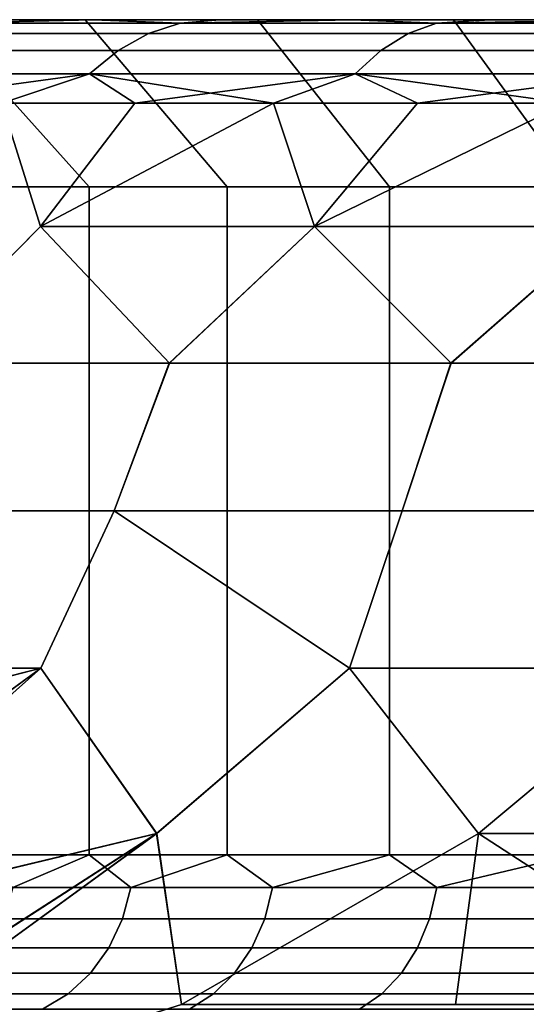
# Model space of a CAD drawing. Header units: metres. Extents: x -109 to 109, y -100 to 76.
# Tile 245 of 256: x 68.75 to 70.27, y 15.05 to 18. Entities that reach past the tile are written whole.
import ezdxf

# ---------------------------------------------------------------- set-up
doc = ezdxf.new("R2010")
doc.units = ezdxf.units.M
doc.layers.add('solid_21062310', color=7, linetype='CONTINUOUS')

msp = doc.modelspace()

# ---------------------------------------------------------------- linework, layer by layer
at = {"layer": 'solid_21062310'}
for points in [[(68.622887, 17.499994, -2.917374), (68.95845, 17.499994, -3.699322), (68.5103, 18, -3.920377), (68.153717, 18, -3.089812)], [(68.622887, 17.499994, 2.917373), (68.153717, 18, 3.08981), (68.5103, 18, 3.920374), (68.95845, 17.499994, 3.699321)], [(68.946503, 18, 4.706674), (68.5103, 18, 3.920374), (68.2714, 18, 6.75407), (68.611298, 18, 7.148453)], [(68.94651, 18, -4.706676), (68.611305, 18, -7.148458), (68.271408, 18, -6.754076), (68.5103, 18, -3.920377)], [(68.526566, 17.989634, -7.268749), (69.231255, 17.989634, -7.973438), (69.136131, 17.958586, -8.07778), (68.422218, 17.958586, -7.363869)], [(69.231255, 17.989634, 7.973438), (68.526566, 17.989634, 7.268749), (68.422218, 17.958586, 7.363869), (69.136131, 17.958586, 8.07778)], [(68.95845, 17.499994, -3.699322), (69.371399, 17.499994, -4.443317), (68.94651, 18, -4.706676), (68.5103, 18, -3.920377)], [(69.371399, 17.499994, 4.443316), (68.95845, 17.499994, 3.699321), (68.5103, 18, 3.920374), (68.946503, 18, 4.706674)], [(68.526566, 17.989634, 7.268749), (68.970787, 18, 7.525775), (68.611298, 18, 7.148453)], [(69.231255, 17.989634, 7.973438), (68.970787, 18, 7.525775), (68.526566, 17.989634, 7.268749)], [(68.526566, 17.989634, -7.268749), (68.611305, 18, -7.148458), (68.970787, 18, -7.52578)], [(68.526566, 17.989634, -7.268749), (68.970787, 18, -7.52578), (69.231255, 17.989634, -7.973438)], [(68.946503, 18, 4.706674), (68.611298, 18, 7.148453), (68.970787, 18, 7.525775)], [(69.462891, 18, -5.448238), (68.970787, 18, -7.52578), (68.611305, 18, -7.148458), (68.94651, 18, -4.706676)], [(69.462883, 18, 5.448236), (68.946503, 18, 4.706674), (68.970787, 18, 7.525775), (69.35025, 18, 7.886891)], [(69.857506, 17.499994, 5.141715), (69.371399, 17.499994, 4.443316), (68.946503, 18, 4.706674), (69.462883, 18, 5.448236)], [(69.371399, 17.499994, -4.443317), (69.857506, 17.499994, -5.141716), (69.462891, 18, -5.448238), (68.94651, 18, -4.706676)], [(69.231255, 17.989634, 7.973438), (69.35025, 18, 7.886891), (68.970787, 18, 7.525775)], [(69.462891, 18, -5.448238), (69.35025, 18, -7.886896), (68.970787, 18, -7.52578)], [(69.231255, 17.989634, -7.973438), (68.970787, 18, -7.52578), (69.35025, 18, -7.886896)], [(69.231255, 17.989634, -7.973438), (69.997955, 17.989634, -8.6101), (69.912865, 17.958586, -8.722774), (69.136131, 17.958586, -8.07778)], [(69.997955, 17.989634, 8.6101), (69.231255, 17.989634, 7.973438), (69.136131, 17.958586, 8.07778), (69.912865, 17.958586, 8.722774)], [(69.231255, 17.989634, 7.973438), (69.997955, 17.989634, 8.6101), (69.74691, 18, 8.229296), (69.35025, 18, 7.886891)], [(69.231255, 17.989634, -7.973438), (69.35025, 18, -7.886896), (69.746918, 18, -8.2293)], [(69.231255, 17.989634, -7.973438), (69.746918, 18, -8.2293), (69.997955, 17.989634, -8.6101)], [(70.048599, 18, 6.130906), (69.462883, 18, 5.448236), (69.35025, 18, 7.886891), (69.74691, 18, 8.229296)], [(70.048599, 18, -6.130907), (69.746918, 18, -8.2293), (69.35025, 18, -7.886896), (69.462891, 18, -5.448238)], [(70.411758, 17.499994, 5.787341), (69.857506, 17.499994, 5.141715), (69.462883, 18, 5.448236), (70.048599, 18, 6.130906)], [(70.411758, 17.499994, -5.787342), (70.048599, 18, -6.130907), (69.462891, 18, -5.448238), (69.857506, 17.499994, -5.141716)], [(70.048599, 18, 6.130906), (69.74691, 18, 8.229296), (70.157997, 18, 8.55048)], [(69.997955, 17.989634, 8.6101), (70.157997, 18, 8.55048), (69.74691, 18, 8.229296)], [(70.703651, 18, -6.753206), (70.157997, 18, -8.550484), (69.746918, 18, -8.2293), (70.048599, 18, -6.130907)], [(69.997955, 17.989634, -8.6101), (69.746918, 18, -8.2293), (70.157997, 18, -8.550484)], [(69.997955, 17.989634, -8.6101), (70.820129, 17.989634, -9.173304), (70.745804, 17.958586, -9.293347), (69.912865, 17.958586, -8.722774)], [(70.820129, 17.989634, 9.173304), (69.997955, 17.989634, 8.6101), (69.912865, 17.958586, 8.722774), (70.745804, 17.958586, 9.293347)], [(69.997955, 17.989634, 8.6101), (70.820129, 17.989634, 9.173304), (70.58342, 18, 8.849989), (70.157997, 18, 8.55048)], [(69.997955, 17.989634, -8.6101), (70.157997, 18, -8.550484), (70.583427, 18, -8.849993)], [(69.997955, 17.989634, -8.6101), (70.583427, 18, -8.849993), (70.820129, 17.989634, -9.173304)], [(70.703651, 18, 6.753205), (70.048599, 18, 6.130906), (70.157997, 18, 8.55048), (70.58342, 18, 8.849989)], [(70.411758, 17.499994, -5.787342), (71.028488, 17.499994, -6.37358), (70.703651, 18, -6.753206), (70.048599, 18, -6.130907)], [(71.028481, 17.499994, 6.373579), (70.411758, 17.499994, 5.787341), (70.048599, 18, 6.130906), (70.703651, 18, 6.753205)], [(70.703651, 18, -6.753206), (70.583427, 18, -8.849993), (70.157997, 18, -8.550484)], [(68.422218, 17.958586, -7.363869), (69.136131, 17.958586, -8.07778), (69.045021, 17.907503, -8.177723), (68.322281, 17.907503, -7.454979)], [(69.136131, 17.958586, 8.07778), (68.422218, 17.958586, 7.363869), (68.322281, 17.907503, 7.454979), (69.045021, 17.907503, 8.177723)], [(69.136131, 17.958586, -8.07778), (69.912865, 17.958586, -8.722774), (69.831367, 17.907503, -8.830697), (69.045021, 17.907503, -8.177723)], [(69.912865, 17.958586, 8.722774), (69.136131, 17.958586, 8.07778), (69.045021, 17.907503, 8.177723), (69.831367, 17.907503, 8.830697)], [(69.912865, 17.958586, -8.722774), (70.745804, 17.958586, -9.293347), (70.674606, 17.907503, -9.408331), (69.831367, 17.907503, -8.830697)], [(70.745804, 17.958586, 9.293347), (69.912865, 17.958586, 8.722774), (69.831367, 17.907503, 8.830697), (70.674606, 17.907503, 9.408331)], [(68.322281, 17.907503, -7.454979), (69.045021, 17.907503, -8.177723), (68.959824, 17.837454, -8.271178), (68.228821, 17.837454, -7.540175)], [(69.045021, 17.907503, 8.177723), (68.322281, 17.907503, 7.454979), (68.228821, 17.837454, 7.540175), (68.959824, 17.837454, 8.271178)], [(69.045021, 17.907503, -8.177723), (69.831367, 17.907503, -8.830697), (69.755157, 17.837454, -8.931615), (68.959824, 17.837454, -8.271178)], [(69.831367, 17.907503, 8.830697), (69.045021, 17.907503, 8.177723), (68.959824, 17.837454, 8.271178), (69.755157, 17.837454, 8.931615)], [(69.831367, 17.907503, -8.830697), (70.674606, 17.907503, -9.408331), (70.608032, 17.837454, -9.51585), (69.755157, 17.837454, -8.931615)], [(70.674606, 17.907503, 9.408331), (69.831367, 17.907503, 8.830697), (69.755157, 17.837454, 8.931615), (70.608032, 17.837454, 9.51585)], [(68.228821, 17.837454, -7.540175), (68.959824, 17.837454, -8.271178), (68.316597, 17.75, -7.802847)], [(68.959824, 17.837454, 8.271178), (68.228821, 17.837454, 7.540175), (68.697144, 17.75, 8.183393)], [(68.959824, 17.837454, -8.271178), (68.697144, 17.75, -8.183392), (68.316597, 17.75, -7.802847)], [(68.959824, 17.837454, -8.271178), (69.09536, 17.75, -8.5454), (68.697144, 17.75, -8.183392)], [(68.959824, 17.837454, 8.271178), (68.697144, 17.75, 8.183393), (69.09536, 17.75, 8.5454)], [(68.959824, 17.837454, -8.271178), (69.755157, 17.837454, -8.931615), (69.09536, 17.75, -8.5454)], [(68.959824, 17.837454, 8.271178), (69.09536, 17.75, 8.5454), (69.510361, 17.75, 8.88805)], [(69.755157, 17.837454, 8.931615), (68.959824, 17.837454, 8.271178), (69.510361, 17.75, 8.88805)], [(69.755157, 17.837454, -8.931615), (69.510361, 17.75, -8.88805), (69.09536, 17.75, -8.5454)], [(69.755157, 17.837454, -8.931615), (69.941185, 17.75, -9.210566), (69.510361, 17.75, -8.88805)], [(69.755157, 17.837454, 8.931615), (69.510361, 17.75, 8.88805), (69.941185, 17.75, 9.210566)], [(69.755157, 17.837454, -8.931615), (70.608032, 17.837454, -9.51585), (69.941185, 17.75, -9.210566)], [(69.755157, 17.837454, 8.931615), (69.941185, 17.75, 9.210566), (70.386879, 17.75, 9.512215)], [(70.608032, 17.837454, 9.51585), (69.755157, 17.837454, 8.931615), (70.386879, 17.75, 9.512215)], [(70.608032, 17.837454, -9.51585), (70.386879, 17.75, -9.512215), (69.941185, 17.75, -9.210566)], [(68.697144, 17.75, -8.183392), (68.813133, 17.381361, -8.798329), (68.408852, 16.972231, -8.88988), (68.055397, 17.381361, -8.073864)], [(68.697144, 17.75, 8.183393), (68.055397, 17.381361, 8.073864), (68.408188, 16.972231, 8.889279), (68.813133, 17.381361, 8.798329)], [(68.697144, 17.75, -8.183392), (69.09536, 17.75, -8.5454), (68.813133, 17.381361, -8.798329)], [(69.09536, 17.75, 8.5454), (68.697144, 17.75, 8.183393), (68.813133, 17.381361, 8.798329)], [(69.510361, 17.75, -8.88805), (69.632751, 17.381361, -9.451955), (69.198708, 16.972231, -9.549233), (68.813133, 17.381361, -8.798329)], [(69.09536, 17.75, -8.5454), (69.510361, 17.75, -8.88805), (68.813133, 17.381361, -8.798329)], [(69.510361, 17.75, 8.88805), (69.09536, 17.75, 8.5454), (68.813133, 17.381361, 8.798329), (69.632751, 17.381361, 9.451955)], [(69.510361, 17.75, -8.88805), (69.941185, 17.75, -9.210566), (69.632751, 17.381361, -9.451955)], [(69.941185, 17.75, 9.210566), (69.510361, 17.75, 8.88805), (69.632751, 17.381361, 9.451955)], [(70.386879, 17.75, -9.512215), (70.507668, 17.381361, -10.02948), (70.042061, 16.972231, -10.138626), (69.632751, 17.381361, -9.451955)], [(69.941185, 17.75, -9.210566), (70.386879, 17.75, -9.512215), (69.632751, 17.381361, -9.451955)], [(70.386879, 17.75, 9.512215), (69.941185, 17.75, 9.210566), (69.632751, 17.381361, 9.451955), (70.507668, 17.381361, 10.02948)], [(68.958443, 15.5, 3.699305), (68.622879, 15.5, 2.91736), (68.622887, 17.499994, 2.917373), (68.95845, 17.499994, 3.699321)], [(68.622879, 15.5, -2.91736), (68.958443, 15.5, -3.699305), (68.95845, 17.499994, -3.699322), (68.622887, 17.499994, -2.917374)], [(69.371384, 15.5, 4.443291), (68.958443, 15.5, 3.699305), (68.95845, 17.499994, 3.699321), (69.371399, 17.499994, 4.443316)], [(68.958443, 15.5, -3.699305), (69.371384, 15.5, -4.443291), (69.371399, 17.499994, -4.443317), (68.95845, 17.499994, -3.699322)], [(69.371384, 15.5, 4.443291), (69.371399, 17.499994, 4.443316), (69.857506, 17.499994, 5.141715), (69.857475, 15.5, 5.141684)], [(69.371384, 15.5, -4.443291), (69.857475, 15.5, -5.141684), (69.857506, 17.499994, -5.141716), (69.371399, 17.499994, -4.443317)], [(69.857475, 15.5, 5.141684), (69.857506, 17.499994, 5.141715), (70.411758, 17.499994, 5.787341), (70.411736, 15.5, 5.787317)], [(69.857475, 15.5, -5.141684), (70.411736, 15.5, -5.787317), (70.411758, 17.499994, -5.787342), (69.857506, 17.499994, -5.141716)], [(68.408188, 16.972231, 8.889279), (69.198082, 16.972231, 9.548755), (69.632751, 17.381361, 9.451955), (68.813133, 17.381361, 8.798329)], [(69.198708, 16.972231, -9.549233), (68.408852, 16.972231, -8.88988), (68.813133, 17.381361, -8.798329)], [(69.198082, 16.972231, 9.548755), (70.041489, 16.972231, 10.13826), (70.507668, 17.381361, 10.02948), (69.632751, 17.381361, 9.451955)], [(70.042061, 16.972231, -10.138626), (69.198708, 16.972231, -9.549233), (69.632751, 17.381361, -9.451955)], [(70.041489, 16.972231, 10.13826), (70.93222, 16.972231, 10.653473), (70.507668, 17.381361, 10.02948)], [(70.932732, 16.972231, -10.65374), (70.042061, 16.972231, -10.138626), (70.507668, 17.381361, -10.02948)], [(69.033981, 16.529663, -9.791078), (68.227196, 16.529663, -9.119615), (68.408852, 16.972231, -8.88988), (69.198708, 16.972231, -9.549233)], [(69.034012, 16.529663, 9.791101), (69.198082, 16.972231, 9.548755), (68.408188, 16.972231, 8.889279), (68.227234, 16.529663, 9.119647)], [(69.89502, 16.529663, -10.391386), (69.033981, 16.529663, -9.791078), (69.198708, 16.972231, -9.549233), (70.042061, 16.972231, -10.138626)], [(69.89505, 16.529663, 10.391403), (70.041489, 16.972231, 10.13826), (69.198082, 16.972231, 9.548755), (69.034012, 16.529663, 9.791101)], [(70.804062, 16.529663, -10.916178), (69.89502, 16.529663, -10.391386), (70.042061, 16.972231, -10.138626), (70.932732, 16.972231, -10.65374)], [(70.804085, 16.529663, 10.916189), (70.93222, 16.972231, 10.653473), (70.041489, 16.972231, 10.13826), (69.89505, 16.529663, 10.391403)], [(69.034012, 16.529663, 9.791101), (68.227234, 16.529663, 9.119647), (67.955353, 16.059439, 9.200233), (68.814117, 16.058638, 9.92944)], [(67.95536, 16.05941, -9.200244), (68.227196, 16.529663, -9.119615), (69.033981, 16.529663, -9.791078), (68.814148, 16.058638, -9.929465)], [(69.034012, 16.529663, 9.791101), (68.814117, 16.058638, 9.92944), (69.160675, 15.564455, 10.424486), (69.737854, 16.058638, 10.580168)], [(69.160744, 15.564455, -10.424534), (68.814148, 16.058638, -9.929465), (69.033981, 16.529663, -9.791078), (69.737862, 16.058638, -10.580174)], [(69.737862, 16.058638, -10.580174), (69.033981, 16.529663, -9.791078), (69.89502, 16.529663, -10.391386)], [(69.89505, 16.529663, 10.391403), (69.034012, 16.529663, 9.791101), (69.737854, 16.058638, 10.580168)], [(70.804085, 16.529663, 10.916189), (69.89505, 16.529663, 10.391403), (69.737854, 16.058638, 10.580168), (70.716347, 16.058638, 11.145221)], [(70.716331, 16.058638, -11.145213), (69.737862, 16.058638, -10.580174), (69.89502, 16.529663, -10.391386), (70.804062, 16.529663, -10.916178)], [(68.814117, 16.058638, 9.92944), (67.955353, 16.059439, 9.200233), (68.086594, 15.872939, 9.427554)], [(68.08728, 15.871858, -9.428742), (67.95536, 16.05941, -9.200244), (68.814148, 16.058638, -9.929465)], [(68.814117, 16.058638, 9.92944), (68.086594, 15.872939, 9.427554), (68.227478, 15.629656, 9.671565)], [(68.22802, 15.628633, -9.672509), (68.08728, 15.871858, -9.428742), (68.814148, 16.058638, -9.929465)], [(68.814117, 16.058638, 9.92944), (68.227478, 15.629656, 9.671565), (68.25975, 15.565092, 9.727473)], [(68.259773, 15.565081, -9.727515), (68.22802, 15.628633, -9.672509), (68.814148, 16.058638, -9.929465)], [(68.814117, 16.058638, 9.92944), (68.25975, 15.565092, 9.727473), (68.347008, 15.369335, 9.878604), (69.160675, 15.564455, 10.424486)], [(68.347343, 15.368526, -9.879187), (68.259773, 15.565081, -9.727515), (68.814148, 16.058638, -9.929465), (69.160744, 15.564455, -10.424534)], [(69.737854, 16.058638, 10.580168), (69.160675, 15.564455, 10.424486), (69.23494, 15.052671, 10.64508), (70.123924, 15.564455, 11.039983)], [(69.234985, 15.052671, -10.645109), (69.160744, 15.564455, -10.424534), (69.737862, 16.058638, -10.580174), (70.123985, 15.564455, -11.040021)], [(70.716347, 16.058638, 11.145221), (69.737854, 16.058638, 10.580168), (70.123924, 15.564455, 11.039983)], [(70.123985, 15.564455, -11.040021), (69.737862, 16.058638, -10.580174), (70.716331, 16.058638, -11.145213)], [(70.716347, 16.058638, 11.145221), (70.123924, 15.564455, 11.039983), (70.911461, 15.052671, 11.613228), (71.138428, 15.564455, 11.566726)], [(71.138489, 15.564455, -11.566754), (70.123985, 15.564455, -11.040021), (70.716331, 16.058638, -11.145213)], [(69.160675, 15.564455, 10.424486), (68.347008, 15.369335, 9.878604), (68.443489, 15.101707, 10.04571)], [(68.443665, 15.101147, -10.046017), (68.347343, 15.368526, -9.879187), (69.160744, 15.564455, -10.424534)], [(69.160675, 15.564455, 10.424486), (68.443489, 15.101707, 10.04571), (68.458206, 15.052987, 10.071204)], [(68.458214, 15.052985, -10.071216), (68.443665, 15.101147, -10.046017), (69.160744, 15.564455, -10.424534)], [(69.160675, 15.564455, 10.424486), (68.458206, 15.052987, 10.071204), (68.516724, 14.825697, 10.172554), (69.23494, 15.052671, 10.64508)], [(68.516785, 14.825442, -10.172671), (68.458214, 15.052985, -10.071216), (69.160744, 15.564455, -10.424534), (69.234985, 15.052671, -10.645109)], [(70.123924, 15.564455, 11.039983), (69.23494, 15.052671, 10.64508), (70.055, 15.052671, 11.160679)], [(70.055054, 15.052671, -11.160709), (69.234985, 15.052671, -10.645109), (70.123985, 15.564455, -11.040021)], [(70.123924, 15.564455, 11.039983), (70.055, 15.052671, 11.160679), (70.911461, 15.052671, 11.613228)], [(70.91153, 15.052671, -11.613259), (70.055054, 15.052671, -11.160709), (70.123985, 15.564455, -11.040021), (71.138489, 15.564455, -11.566754)], [(68.730537, 15.402454, -3.218217), (68.958443, 15.5, -3.699305), (68.622879, 15.5, -2.91736)], [(68.730537, 15.402454, 3.218217), (68.622879, 15.5, 2.91736), (68.958443, 15.5, 3.699305)], [(68.730537, 15.402454, -3.218217), (69.083389, 15.402454, -3.964262), (68.958443, 15.5, -3.699305)], [(69.083389, 15.402454, 3.964262), (68.730537, 15.402454, 3.218217), (68.958443, 15.5, 3.699305)], [(69.083389, 15.402454, -3.964262), (69.371384, 15.5, -4.443291), (68.958443, 15.5, -3.699305)], [(69.083389, 15.402454, 3.964262), (68.958443, 15.5, 3.699305), (69.371384, 15.5, 4.443291)], [(69.083389, 15.402454, -3.964262), (69.507668, 15.402454, -4.672128), (69.371384, 15.5, -4.443291)], [(69.507668, 15.402454, 4.672128), (69.083389, 15.402454, 3.964262), (69.371384, 15.5, 4.443291)], [(69.507668, 15.402454, -4.672128), (69.857475, 15.5, -5.141684), (69.371384, 15.5, -4.443291)], [(69.507668, 15.402454, 4.672128), (69.371384, 15.5, 4.443291), (69.857475, 15.5, 5.141684)], [(69.507668, 15.402454, -4.672128), (69.999283, 15.402454, -5.334999), (69.857475, 15.5, -5.141684)], [(69.999283, 15.402454, 5.334999), (69.507668, 15.402454, 4.672128), (69.857475, 15.5, 5.141684)], [(69.999283, 15.402454, -5.334999), (70.411736, 15.5, -5.787317), (69.857475, 15.5, -5.141684)], [(69.999283, 15.402454, 5.334999), (69.857475, 15.5, 5.141684), (70.411736, 15.5, 5.787317)], [(69.999283, 15.402454, -5.334999), (70.553513, 15.402454, -5.94649), (70.411736, 15.5, -5.787317)], [(70.553513, 15.402454, 5.94649), (69.999283, 15.402454, 5.334999), (70.411736, 15.5, 5.787317)], [(68.704216, 15.308568, -3.22912), (69.058266, 15.308568, -3.977692), (69.083389, 15.402454, -3.964262), (68.730537, 15.402454, -3.218217)], [(69.058266, 15.308568, 3.977692), (68.704216, 15.308568, 3.22912), (68.730537, 15.402454, 3.218217), (69.083389, 15.402454, 3.964262)], [(69.058266, 15.308568, -3.977692), (69.483978, 15.308568, -4.687956), (69.507668, 15.402454, -4.672128), (69.083389, 15.402454, -3.964262)], [(69.483978, 15.308568, 4.687956), (69.058266, 15.308568, 3.977692), (69.083389, 15.402454, 3.964262), (69.507668, 15.402454, 4.672128)], [(69.483978, 15.308568, -4.687956), (69.977264, 15.308568, -5.353073), (69.999283, 15.402454, -5.334999), (69.507668, 15.402454, -4.672128)], [(69.977264, 15.308568, 5.353073), (69.483978, 15.308568, 4.687956), (69.507668, 15.402454, 4.672128), (69.999283, 15.402454, 5.334999)], [(69.977264, 15.308568, -5.353073), (70.533363, 15.308568, -5.966636), (70.553513, 15.402454, -5.94649), (69.999283, 15.402454, -5.334999)], [(70.533363, 15.308568, 5.966636), (69.977264, 15.308568, 5.353073), (69.999283, 15.402454, 5.334999), (70.553513, 15.402454, 5.94649)], [(68.661461, 15.222052, -3.24683), (69.017448, 15.222052, -3.999506), (69.058266, 15.308568, -3.977692), (68.704216, 15.308568, -3.22912)], [(69.017448, 15.222052, 3.999506), (68.661461, 15.222052, 3.24683), (68.704216, 15.308568, 3.22912), (69.058266, 15.308568, 3.977692)], [(69.017448, 15.222052, -3.999506), (69.445503, 15.222052, -4.713666), (69.483978, 15.308568, -4.687956), (69.058266, 15.308568, -3.977692)], [(69.445503, 15.222052, 4.713666), (69.017448, 15.222052, 3.999506), (69.058266, 15.308568, 3.977692), (69.483978, 15.308568, 4.687956)], [(69.445503, 15.222052, -4.713666), (69.94149, 15.222052, -5.38243), (69.977264, 15.308568, -5.353073), (69.483978, 15.308568, -4.687956)], [(69.94149, 15.222052, 5.38243), (69.445503, 15.222052, 4.713666), (69.483978, 15.308568, 4.687956), (69.977264, 15.308568, 5.353073)], [(69.94149, 15.222052, -5.38243), (70.500641, 15.222052, -5.999359), (70.533363, 15.308568, -5.966636), (69.977264, 15.308568, -5.353073)], [(70.500641, 15.222052, 5.999359), (69.94149, 15.222052, 5.38243), (69.977264, 15.308568, 5.353073), (70.533363, 15.308568, 5.966636)], [(68.60392, 15.146238, -3.270663), (68.962524, 15.146238, -4.028865), (69.017448, 15.222052, -3.999506), (68.661461, 15.222052, -3.24683)], [(68.962524, 15.146238, 4.028865), (68.60392, 15.146238, 3.270663), (68.661461, 15.222052, 3.24683), (69.017448, 15.222052, 3.999506)], [(68.962524, 15.146238, -4.028865), (69.393715, 15.146238, -4.748267), (69.445503, 15.222052, -4.713666), (69.017448, 15.222052, -3.999506)], [(69.393715, 15.146238, 4.748267), (68.962524, 15.146238, 4.028865), (69.017448, 15.222052, 3.999506), (69.445503, 15.222052, 4.713666)], [(69.393715, 15.146238, -4.748267), (69.893349, 15.146238, -5.42194), (69.94149, 15.222052, -5.38243), (69.445503, 15.222052, -4.713666)], [(69.893349, 15.146238, 5.42194), (69.393715, 15.146238, 4.748267), (69.445503, 15.222052, 4.713666), (69.94149, 15.222052, 5.38243)], [(69.893349, 15.146238, -5.42194), (70.456604, 15.146238, -6.043397), (70.500641, 15.222052, -5.999359), (69.94149, 15.222052, -5.38243)], [(70.456604, 15.146238, 6.043397), (69.893349, 15.146238, 5.42194), (69.94149, 15.222052, 5.38243), (70.500641, 15.222052, 5.999359)], [(68.533813, 15.084047, -3.299704), (68.895599, 15.084047, -4.064638), (68.962524, 15.146238, -4.028865), (68.60392, 15.146238, -3.270663)], [(68.895599, 15.084047, 4.064638), (68.533813, 15.084047, 3.299704), (68.60392, 15.146238, 3.270663), (68.962524, 15.146238, 4.028865)], [(68.895599, 15.084047, -4.064638), (69.33062, 15.084047, -4.790427), (69.393715, 15.146238, -4.748267), (68.962524, 15.146238, -4.028865)], [(69.33062, 15.084047, 4.790427), (68.895599, 15.084047, 4.064638), (68.962524, 15.146238, 4.028865), (69.393715, 15.146238, 4.748267)], [(69.33062, 15.084047, -4.790427), (69.834686, 15.084047, -5.470082), (69.893349, 15.146238, -5.42194), (69.393715, 15.146238, -4.748267)], [(69.834686, 15.084047, 5.470082), (69.33062, 15.084047, 4.790427), (69.393715, 15.146238, 4.748267), (69.893349, 15.146238, 5.42194)], [(69.834686, 15.084047, -5.470082), (70.402939, 15.084047, -6.097057), (70.456604, 15.146238, -6.043397), (69.893349, 15.146238, -5.42194)], [(70.402939, 15.084047, 6.097057), (69.834686, 15.084047, 5.470082), (69.893349, 15.146238, 5.42194), (70.456604, 15.146238, 6.043397)], [(68.453827, 15.037872, -3.332833), (68.819252, 15.037872, -4.105447), (68.895599, 15.084047, -4.064638), (68.533813, 15.084047, -3.299704)], [(68.819252, 15.037872, 4.105447), (68.453827, 15.037872, 3.332833), (68.533813, 15.084047, 3.299704), (68.895599, 15.084047, 4.064638)], [(68.819252, 15.037872, -4.105447), (69.258636, 15.037872, -4.838523), (69.33062, 15.084047, -4.790427), (68.895599, 15.084047, -4.064638)], [(69.258636, 15.037872, 4.838523), (68.819252, 15.037872, 4.105447), (68.895599, 15.084047, 4.064638), (69.33062, 15.084047, 4.790427)], [(69.258636, 15.037872, -4.838523), (69.767769, 15.037872, -5.525002), (69.834686, 15.084047, -5.470082), (69.33062, 15.084047, -4.790427)], [(69.767769, 15.037872, 5.525002), (69.258636, 15.037872, 4.838523), (69.33062, 15.084047, 4.790427), (69.834686, 15.084047, 5.470082)], [(69.767769, 15.037872, -5.525002), (70.341728, 15.037872, -6.158272), (70.402939, 15.084047, -6.097057), (69.834686, 15.084047, -5.470082)], [(70.341728, 15.037872, 6.158272), (69.767769, 15.037872, 5.525002), (69.834686, 15.084047, 5.470082), (70.402939, 15.084047, 6.097057)]]:
    msp.add_3dface(points, dxfattribs=at)

doc.saveas('drawing.dxf')
